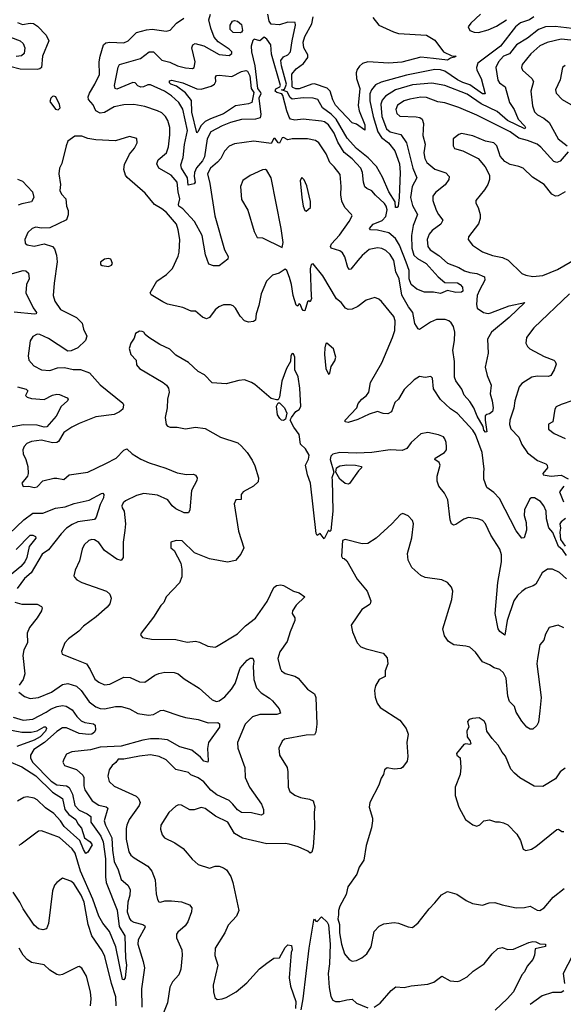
# Model space of a CAD drawing. Extents: x 1443846 to 1577407, y 839182 to 927291.
# Tile 140 of 256: x 1463601 to 1467481, y 898265 to 905295. Entities that reach past the tile are written whole.
import ezdxf

# ---------------------------------------------------------------- set-up
doc = ezdxf.new("R2010")
doc.units = 0

msp = doc.modelspace()

# ---------------------------------------------------------------- linework, layer by layer
at = {"layer": '0CON20XD'}
for points in [[(1464726.2, 904965), (1464785, 904950.9), (1464835, 904946.9), (1464846.9, 904953.1), (1464853.1, 904995), (1464829.1, 905095), (1464835.7, 905115), (1464853.8, 905126.2), (1464915, 905108.2), (1465025, 905045.6), (1465095, 905040), (1465113.8, 905055), (1465113.8, 905065), (1465096, 905085), (1465018.2, 905138.2), (1464989.6, 905169.6), (1464964.1, 905234.1), (1464951.3, 905295), (1464962, 905335)], [(1467271.5, 905315), (1467240.9, 905295), (1467175, 905271.6), (1467139.1, 905245), (1467033.3, 905105), (1466871.4, 904985), (1466862.4, 904955), (1466863.5, 904935), (1466895.8, 904875), (1466924.4, 904765.6), (1466905, 904766.5), (1466815, 904829.8), (1466765, 904845.7), (1466725, 904864.8), (1466635, 904927.1), (1466605, 904936.5), (1466565, 904938.6), (1466361.8, 904898.2), (1466181, 904849), (1466140.1, 904829.9), (1466112.7, 904795), (1466100.7, 904765), (1466099.6, 904715), (1466124, 904605), (1466158.4, 904495), (1466184.1, 904454.1), (1466232.5, 904415), (1466279.2, 904359.2), (1466311.1, 904265), (1466316.4, 904203.6), (1466308.9, 904025), (1466303.3, 903965), (1466295, 903954.7), (1466284.1, 903955), (1466280.7, 903995), (1466235.3, 904065), (1466191.2, 904171.2), (1466147.3, 904247.3), (1466088.1, 904308.1), (1466005, 904376.3), (1465938.6, 904448.6), (1465858.9, 904585), (1465825, 904619.8), (1465763.4, 904665), (1465727.8, 904725), (1465695.3, 904735.3), (1465625, 904737.3), (1465545, 904727.8), (1465530.6, 904740.6), (1465509.9, 904779.9), (1465470, 904795), (1465490.9, 904799.1), (1465504.7, 904835), (1465468.7, 904965), (1465465.5, 905004.5), (1465485, 905030.9), (1465515.6, 905045), (1465533.9, 905065), (1465545.2, 905145), (1465569.1, 905255), (1465567.1, 905275), (1465515, 905277.3), (1465455, 905259.2), (1465395, 905264.3), (1465380.4, 905285), (1465373, 905335)], [(1466890.8, 905335), (1466820.1, 905269.9), (1466802.5, 905245), (1466815, 905218.6), (1466845, 905206.4), (1466875, 905204.5), (1466945, 905222.5), (1467005, 905250), (1467075, 905295.3)], [(1463585.2, 905275.2), (1463620.5, 905260.5), (1463675, 905270.5), (1463698.5, 905268.5), (1463728.7, 905248.7), (1463789.6, 905185), (1463808, 905145), (1463763.5, 905035), (1463755.5, 904955), (1463745.2, 904944.8), (1463725, 904938.8), (1463605, 904941.6), (1463455, 904980.9)], [(1467515, 904351.2), (1467458.8, 904285), (1467435, 904274.7), (1467413.4, 904283.4), (1467320.8, 904385), (1467295, 904405.3), (1467225, 904433.7), (1467165, 904449.4), (1467101.2, 904495), (1466865, 904612.5), (1466735, 904667.5), (1466635, 904702.1), (1466585, 904708.8), (1466505, 904740.4), (1466465, 904741.6), (1466385, 904728.4), (1466346, 904715), (1466297.1, 904685), (1466286.5, 904655), (1466291.9, 904625), (1466315, 904605.6), (1466432, 904602), (1466456.9, 904596.9), (1466474.3, 904585), (1466483.5, 904555), (1466477.6, 904467.6), (1466494.6, 904405.4), (1466485.7, 904345), (1466492.8, 904305), (1466506.4, 904276.4), (1466565, 904227.7), (1466642.2, 904202.2), (1466667.1, 904175), (1466664.3, 904155), (1466638.6, 904115), (1466569.3, 904060.7), (1466549.4, 904035), (1466549.4, 904005), (1466574.4, 903935), (1466590, 903905), (1466622.2, 903865), (1466607.8, 903835), (1466545, 903791.1), (1466524.5, 903765), (1466510, 903725), (1466513.8, 903675), (1466531.6, 903651.6), (1466592.7, 903612.7), (1466655, 903556.1), (1466735.8, 903525.8), (1466775, 903502.5), (1466815, 903490), (1466865, 903483.8), (1466918.2, 903458.2), (1466921.5, 903435), (1466882, 903365), (1466867.2, 903325), (1466860.9, 903260.9), (1466866.7, 903235), (1466910.8, 903205), (1466945, 903197.5), (1466965, 903201.3), (1467095, 903252.5), (1467207.5, 903275), (1467095, 903170), (1466968.5, 903065), (1466940.5, 903015), (1466945.7, 902915), (1466923.8, 902815), (1466937.5, 902755), (1466966.6, 902685), (1466958.5, 902625), (1466974.3, 902575), (1466980, 902525), (1466975, 902497.5), (1466955, 902480), (1466935, 902477.5), (1466923.6, 902466.4), (1466922.5, 902435), (1466935, 902352.5), (1466925, 902351.4), (1466915, 902363.5), (1466909.7, 902389.7), (1466866.1, 902465), (1466843.7, 902523.7), (1466815, 902570), (1466774.7, 902614.7), (1466757.3, 902657.3), (1466715, 902716.2), (1466705, 902742.5), (1466704.7, 902855), (1466692.5, 902935), (1466705.2, 903005), (1466707.3, 903065), (1466697.1, 903105), (1466681, 903131), (1466665, 903145.3), (1466638.8, 903155), (1466576.5, 903153.5), (1466533.8, 903136.2), (1466455, 903084.3), (1466445, 903088), (1466422.5, 903125), (1466406.7, 903205), (1466376.6, 903245), (1466328.8, 903328.8), (1466308.8, 903445), (1466285.3, 903495.3), (1466271.6, 903575), (1466245, 903618.9), (1466215, 903647.8), (1466185, 903661.8), (1466155, 903666.4), (1466095.3, 903654.7), (1466045, 903612.7), (1466015.4, 903575), (1465965, 903514.2), (1465955, 903510.8), (1465942.5, 903525), (1465921, 903601), (1465905, 903630.5), (1465885.6, 903645.6), (1465824.7, 903664.7), (1465819.2, 903675), (1465825.8, 903695), (1465882.6, 903757.4), (1465951.8, 903855), (1465972.9, 903895), (1465970, 903905), (1465922.1, 903955), (1465899.2, 903999.2), (1465892.7, 904045), (1465895.9, 904105), (1465889.2, 904189.2), (1465845.6, 904245), (1465813.5, 904275), (1465787.7, 904337.7), (1465735.6, 904415), (1465712.2, 904432.2), (1465655, 904445.4), (1465545, 904444.6), (1465515, 904437.1), (1465485, 904453.3), (1465475, 904452.5), (1465455, 904413.8), (1465445, 904416.7), (1465425, 904446.7), (1465414.1, 904445.9), (1465395, 904411.2), (1465271.5, 904428.5), (1465135, 904408.5), (1465095, 904392.9), (1465062.6, 904357.4), (1465035.5, 904305), (1465013.1, 904276.9), (1464961.5, 904235), (1464942.3, 904195), (1464958.7, 904125), (1464993.9, 903895), (1465063.1, 903653.1), (1465088.9, 903605), (1465085.5, 903584.5), (1465025, 903538), (1464985, 903538), (1464950, 903550), (1464927.5, 903617.5), (1464904.1, 903755), (1464849.1, 903855), (1464765.1, 903945.1), (1464736.7, 903965), (1464733.5, 903975), (1464744.3, 904015), (1464731.7, 904065), (1464724.7, 904135), (1464682.5, 904185), (1464595, 904234.5), (1464579.2, 904265), (1464588.1, 904295), (1464649.4, 904345), (1464663.1, 904386.9), (1464672.4, 904472.4), (1464671.5, 904525), (1464657.3, 904575), (1464641.1, 904605), (1464615, 904629.5), (1464583.8, 904645), (1464493.3, 904675), (1464415, 904689.1), (1464345, 904687.3), (1464275, 904673.3), (1464205, 904631.8), (1464175, 904628.4), (1464145.2, 904645.2), (1464125, 904687.5), (1464091.2, 904725), (1464089.3, 904745), (1464098.2, 904771.8), (1464137.5, 904835), (1464169.6, 904905), (1464167.1, 904995), (1464174.6, 905035), (1464198.5, 905115), (1464215, 905129.4), (1464245, 905134.2), (1464345, 905131.1), (1464375.3, 905144.7), (1464435.2, 905204.8), (1464505, 905223.1), (1464546.6, 905226.6), (1464645, 905212.9), (1464675, 905221.4), (1464720.5, 905269.5), (1464772.9, 905305)], [(1465175, 905202.4), (1465125, 905204.7), (1465104, 905224), (1465103.3, 905255), (1465120.8, 905285), (1465135, 905289.5), (1465155, 905284.5), (1465185, 905260), (1465191.9, 905218.1), (1465185, 905206.2), (1465175, 905202.4)], [(1466121.8, 905311.8), (1466165, 905255.6), (1466268, 905208), (1466305, 905197.1), (1466505.8, 905184.2), (1466565, 905148), (1466626.4, 905066.4), (1466685, 905037.5), (1466715.7, 905035.7), (1466705, 905027.5), (1466675, 905020.8), (1466655, 905006.2), (1466555, 905017.6), (1466465, 905027.5), (1466328.8, 904991.2), (1466235, 904984.7), (1466085.9, 904994.1), (1466048.5, 904981.5), (1466025.6, 904964.4), (1466009.9, 904940.1), (1466003.2, 904915), (1466006.1, 904875), (1466027.8, 904805), (1466018, 904682), (1466025.2, 904645), (1466065.4, 904545), (1466065, 904507.5), (1466005, 904549.5), (1465975, 904558.6), (1465855, 904684.5), (1465835, 904724.2), (1465817.3, 904785), (1465796.1, 904806.1), (1465705, 904838.3), (1465685, 904835.8), (1465595, 904801.2), (1465571, 904801), (1465550.3, 904810.3), (1465545.8, 904815), (1465542.7, 904907.3), (1465573.8, 904945), (1465627.5, 904982.5), (1465656.7, 905025), (1465657.5, 905045), (1465629.3, 905095), (1465624.8, 905135), (1465635.2, 905175), (1465685, 905266.5), (1465696.5, 905315)], [(1467585, 905227.1), (1467423.6, 905246.4), (1467355, 905244.2), (1467304.3, 905225.7), (1467225.8, 905164.2), (1467147.1, 905115), (1467097.6, 905052.4), (1467055, 905034.6), (1467017.9, 904995), (1466999.2, 904955), (1467015, 904864), (1467026.9, 904845), (1467065.5, 904815), (1467096.6, 904705), (1467130.8, 904655), (1467158.7, 904585), (1467207.7, 904535), (1467212.5, 904525), (1467206, 904515), (1467082.1, 904575), (1467008.7, 904638.7), (1466894.4, 904694.4), (1466795, 904764.3), (1466635, 904825.3), (1466541.8, 904841.8), (1466405, 904829.3), (1466284.5, 904795), (1466211.4, 904748.6), (1466188.7, 904721.3), (1466177.6, 904692.4), (1466185, 904604.3), (1466220, 904515), (1466245, 904495.7), (1466321.5, 904475), (1466362.2, 904415), (1466406.2, 904236.2), (1466436, 904165), (1466402, 904105), (1466390.2, 904025), (1466405, 903968.9), (1466440.9, 903905), (1466409.1, 903825), (1466398.5, 903755), (1466400.3, 903665), (1466415.2, 903615), (1466439.8, 903589.8), (1466501.9, 903555), (1466589.2, 903459.2), (1466635, 903420), (1466725, 903416), (1466744.6, 903405), (1466760.6, 903385), (1466765, 903357.5), (1466755, 903350), (1466715, 903348.1), (1466655, 903360.8), (1466605, 903341.4), (1466555, 903349.5), (1466489.7, 903349.7), (1466435, 903370.4), (1466395, 903404.8), (1466381.6, 903445), (1466380, 903505), (1466360.3, 903565), (1466312.3, 903685), (1466283.1, 903733.1), (1466235, 903774.3), (1466155, 903792.8), (1466104.6, 903794.6), (1466098, 903805), (1466124.4, 903835), (1466187.6, 903862.4), (1466215, 903889.4), (1466225, 903936.7), (1466217, 903965), (1466204, 903984), (1466141.2, 904041.2), (1466115, 904074.4), (1466078.8, 904088.8), (1466065, 904102.9), (1466054.2, 904134.2), (1466048.9, 904205), (1466037.1, 904235), (1465975, 904302.7), (1465916.1, 904346.1), (1465871.6, 904421.6), (1465845, 904485.4), (1465805, 904545.3), (1465775.5, 904565), (1465755, 904570.2), (1465625, 904583.8), (1465565, 904577.5), (1465535, 904585.5), (1465525, 904599.1), (1465507.1, 904645), (1465479.6, 904755), (1465471.8, 904765), (1465435.4, 904775.4), (1465424.4, 904785), (1465428.6, 904801.4), (1465457.1, 904815), (1465462.9, 904825), (1465398.8, 905048.8), (1465393.1, 905115), (1465365, 905155.8), (1465345, 905171.2), (1465315, 905143.8), (1465275, 905156.7), (1465265, 905147.5), (1465253.1, 905105), (1465256.2, 905065), (1465278.7, 904965), (1465297.1, 904805), (1465320.4, 904775), (1465321.4, 904765), (1465307.1, 904735), (1465321.5, 904618.5), (1465316.1, 904593.9), (1465285, 904583.8), (1465185, 904583.2), (1465105, 904562), (1465045, 904538.1), (1464964.5, 904495), (1464937.9, 904445), (1464919.3, 904315), (1464905, 904287.9), (1464862.9, 904237.1), (1464849.5, 904205), (1464846.2, 904176.2), (1464854.1, 904135), (1464846.6, 904123.4), (1464803.4, 904113.4), (1464797.7, 904165), (1464754.7, 904235), (1464751.4, 904258.6), (1464768.6, 904311.4), (1464777.3, 904405), (1464797.8, 904505), (1464765.7, 904655.7), (1464737.1, 904705), (1464685, 904752.7), (1464634.5, 904785), (1464535, 904831.1), (1464515, 904830.7), (1464485, 904815.3), (1464465, 904812.9), (1464445, 904822), (1464425, 904844.6), (1464407.1, 904847.1), (1464295, 904800), (1464282, 904805), (1464278.1, 904825), (1464303.8, 904956.2), (1464312.9, 904975), (1464462.4, 905017.6), (1464525, 905066.5), (1464555, 905066.7), (1464615, 905006.8), (1464671.8, 904991.8), (1464726.2, 904965)], [(1463535, 905171.4), (1463605, 905143.3), (1463624.3, 905125), (1463637.5, 905095), (1463632.2, 905055), (1463612.6, 905037.4), (1463575, 905033.2)], [(1467605, 905142.1), (1467465, 905155.7), (1467367, 905133), (1467315, 905109.3), (1467248.8, 905051.2), (1467187.8, 904975), (1467182.2, 904955), (1467189.5, 904935), (1467256.5, 904875), (1467269.1, 904855), (1467249.5, 904785), (1467260.7, 904680.7), (1467275, 904637.5), (1467298.1, 904615), (1467341.5, 904591.5), (1467380.7, 904560.7), (1467445.4, 904445), (1467509.4, 904395)], [(1467495, 904967.5), (1467475.7, 904954.3), (1467459.1, 904865), (1467426.7, 904795), (1467430.4, 904770.4), (1467474, 904725), (1467535, 904690.6)], [(1464865, 904488), (1464828.7, 904635), (1464827.1, 904717.1), (1464784, 904774), (1464719.8, 904819.8), (1464680.5, 904835), (1464670.4, 904845), (1464670.4, 904859.6), (1464685.6, 904864.4), (1464764.7, 904845.3), (1464865, 904802.4), (1464895, 904798.4), (1464968.5, 904821.5), (1464991.8, 904835), (1465000.9, 904855), (1464999.5, 904885), (1465005, 904897.5), (1465025, 904900), (1465115, 904888.7), (1465185, 904926.4), (1465215, 904932.4), (1465228, 904928), (1465242.7, 904895), (1465253.8, 904805), (1465273.2, 904775), (1465257.6, 904705), (1465234.7, 904695.3), (1465140, 904680), (1465055, 904623.2), (1464963, 904587), (1464925, 904568), (1464892.9, 904537.1), (1464875, 904496.7), (1464865, 904488)], [(1463875, 904652.5), (1463890, 904665), (1463885, 904690), (1463857.5, 904745), (1463845, 904750), (1463835, 904746.7), (1463822.5, 904735), (1463815, 904710), (1463855, 904657.5), (1463875, 904652.5)], [(1467494.5, 904065.5), (1467445, 904037.1), (1467425, 904034.4), (1467400.4, 904050.4), (1467345, 904118.6), (1467260.9, 904170.9), (1467195, 904234.3), (1467165, 904248.1), (1467102.4, 904262.4), (1467063.1, 904283.1), (1467030.3, 904320.3), (1467024.2, 904344.2), (1467005.7, 904395), (1466986, 904415), (1466925, 904428.9), (1466835, 904465.6), (1466755, 904482.5), (1466735, 904476), (1466695.9, 904444.1), (1466694, 904395), (1466703.8, 904375), (1466765, 904359.2), (1466874, 904305), (1466924, 904245), (1466955.5, 904185), (1466954.7, 904155.3), (1466941.5, 904118.5), (1466919.1, 904080.9), (1466856.2, 904003.8), (1466856.2, 903985), (1466873.2, 903953.2), (1466887.1, 903905), (1466888.5, 903875), (1466875, 903837.5), (1466804.2, 903745), (1466801.9, 903725), (1466832, 903685), (1466905, 903636.7), (1466975, 903611.1), (1467046.4, 903596.4), (1467088.7, 903578.7), (1467185, 903484.2), (1467215, 903470.6), (1467265, 903460.5), (1467335, 903468.2), (1467439.5, 903510.5), (1467575, 903590)], [(1466914.4, 902065.6), (1466916.9, 902085), (1466901.9, 902205), (1466854.5, 902334.5), (1466835, 902363.6), (1466725, 902482.5), (1466675, 902516.7), (1466604.6, 902584.6), (1466555, 902660), (1466546.9, 902735), (1466535, 902747.5), (1466495, 902741.4), (1466455, 902746.9), (1466416, 902725), (1466345, 902655.8), (1466305.8, 902585), (1466277.9, 902562.1), (1466254.1, 902495.9), (1466228.6, 902481.4), (1466194.4, 902484.4), (1466155, 902498), (1466095, 902479.2), (1466015, 902441.2), (1465945, 902420), (1465923.9, 902423.9), (1465923.3, 902435), (1466006.7, 902525), (1466017.5, 902555), (1466043.8, 902585), (1466077.1, 902612.9), (1466094.2, 902635.8), (1466105.5, 902705), (1466185.9, 902844.1), (1466263.1, 903025), (1466277.8, 903075), (1466280, 903145), (1466271.1, 903175), (1466183.8, 903283.8), (1466165, 903299.4), (1466135, 903311.4), (1466075, 903292.9), (1466015, 903248.1), (1465975, 903227.8), (1465945.5, 903225.5), (1465926, 903235), (1465895, 903276), (1465863.2, 903303.2), (1465765.8, 903465.8), (1465695, 903552), (1465682.2, 903547.8), (1465674.7, 903515.3), (1465681.3, 903321.3), (1465683.8, 903305), (1465675, 903280), (1465665, 903287.5), (1465655, 903280), (1465635, 903217.5), (1465625, 903220), (1465614.2, 903234.2), (1465605, 903260), (1465595, 903270), (1465585, 903250), (1465575, 903257.5), (1465553.7, 903325), (1465541.6, 903405), (1465526.1, 903455), (1465507.8, 903505), (1465495, 903514), (1465452.5, 903485), (1465405, 903472), (1465362.4, 903427.6), (1465325, 903337.5), (1465308.2, 903255), (1465288.2, 903195), (1465285, 903150), (1465269.3, 903140.7), (1465235, 903136.2), (1465205, 903144.2), (1465175, 903178.6), (1465141.9, 903235), (1465125, 903251.9), (1465105, 903260), (1465055, 903260), (1465021.2, 903245), (1464995, 903224), (1464955, 903170), (1464935, 903160), (1464905, 903171.4), (1464855, 903214.4), (1464825, 903213.5), (1464765, 903240), (1464655, 903264.4), (1464621.9, 903281.9), (1464540, 903330), (1464532, 903345), (1464580.6, 903429.4), (1464649.4, 903475), (1464690.3, 903519.7), (1464732.1, 903607.9), (1464739.2, 903635), (1464742.9, 903725), (1464732.7, 903795), (1464719.1, 903835), (1464647.8, 903917.8), (1464615, 903945.7), (1464562, 903975), (1464496.6, 904056.6), (1464368, 904168), (1464355.4, 904185.4), (1464343.6, 904225), (1464348.7, 904261.3), (1464384.5, 904335.5), (1464420.9, 904379.1), (1464440, 904415), (1464435.9, 904445.9), (1464385, 904462), (1464285, 904429.4), (1464145, 904437.1), (1464088.1, 904448.1), (1464045, 904463.3), (1463995, 904462.5), (1463945, 904427.5), (1463931.4, 904395), (1463900.9, 904269.1), (1463884, 904235), (1463879.2, 904195), (1463890.7, 904119.3), (1463887.1, 904075), (1463899.4, 904049.4), (1463928.9, 904015), (1463933.5, 903965), (1463946.5, 903933.5), (1463947.5, 903902.5), (1463935, 903866.7), (1463815, 903809.2), (1463755, 903807.1), (1463715, 903812.9), (1463690, 903805), (1463658.6, 903775), (1463636, 903725), (1463640.5, 903700.5), (1463655, 903688), (1463705, 903678.1), (1463775, 903695.8), (1463835, 903676.2), (1463848.3, 903658.3), (1463863.5, 903615), (1463866.9, 903566.9), (1463845.6, 903415), (1463840.6, 903325), (1463851.9, 903285), (1463891.2, 903225), (1464005, 903170), (1464047.3, 903127.3), (1464056.7, 903085), (1464080, 903035), (1464071.2, 903005), (1464015, 902952.5), (1463968.3, 902931.7), (1463945, 902928.6), (1463805, 903020), (1463745, 903048), (1463725, 903048.8), (1463695, 903033.8), (1463675, 903002.5), (1463660.8, 902895), (1463665, 902863.3), (1463701.2, 902825), (1463755, 902794.4), (1463815, 902789.4), (1463871.3, 902808.7), (1463921.2, 902811.2), (1463981.9, 902798.1), (1464035, 902798.5), (1464098.8, 902775), (1464175, 902687.5), (1464337, 902557), (1464341.1, 902545), (1464335.7, 902515), (1464314.2, 902495), (1464275, 902476.2), (1464145, 902459.4), (1464025, 902411.4), (1463973.8, 902386.2), (1463915, 902347.1), (1463876.7, 902283.3), (1463865, 902275.5), (1463834.7, 902274.7), (1463755, 902293.8), (1463685, 902283.3), (1463650.9, 902269.1), (1463631.9, 902248.1), (1463622.7, 902225), (1463624.6, 902194.6), (1463644.6, 902154.6), (1463657.5, 902105), (1463660.6, 902055), (1463655.8, 902035), (1463616.7, 901985), (1463625, 901963.3), (1463665, 901964.2), (1463705, 901955.8), (1463725, 901960), (1463765, 902002.9), (1463845, 902021.4), (1463865, 902022.9), (1463915, 902012), (1463952.5, 902045), (1464085.8, 902064.2), (1464214.6, 902125.4), (1464288.6, 902165), (1464345, 902220.6), (1464365, 902231.4), (1464403.3, 902195), (1464465, 902156.9), (1464525, 902131.9), (1464643.8, 902093.8), (1464725, 902060.5), (1464792.3, 902047.7), (1464840.5, 902050.5), (1464855, 902043.3), (1464868, 902025), (1464864, 902005), (1464826.4, 901933.6), (1464814.2, 901795.8), (1464805, 901774), (1464775, 901774.3), (1464715, 901801.9), (1464689.4, 901825), (1464657.6, 901867.6), (1464585, 901900.9), (1464486.6, 901913.4), (1464435, 901898.5), (1464355, 901859.4), (1464338.6, 901845), (1464330, 901825), (1464331.1, 901811.1), (1464347.1, 901785), (1464355.8, 901695), (1464351.7, 901648.3), (1464338.1, 901565), (1464339.2, 901455), (1464325, 901433.8), (1464295, 901444), (1464206, 901505), (1464165, 901561.4), (1464135, 901581.9), (1464115, 901583.1), (1464095, 901575.6), (1464060.8, 901545), (1464045.7, 901515), (1464028.3, 901431.7), (1463995.9, 901364.1), (1463986.7, 901325), (1463991.2, 901315), (1464008.8, 901295), (1464045, 901275.8), (1464221.2, 901215), (1464244.4, 901194.4), (1464254.3, 901165), (1464242.9, 901125), (1464225, 901100), (1464147.6, 901032.4), (1464056, 900965), (1464021.7, 900928.3), (1463949.2, 900875), (1463922.9, 900845), (1463900, 900785), (1463903.8, 900765), (1463995, 900728.5), (1464077.5, 900695), (1464104.5, 900655), (1464137.7, 900587.7), (1464165, 900564.6), (1464205, 900545.5), (1464245, 900550), (1464345, 900600), (1464388.5, 900598.5), (1464455, 900567.1), (1464494.3, 900565.7), (1464565, 900614.4), (1464595, 900626.7), (1464637, 900637), (1464703.2, 900633.2), (1464731.2, 900625), (1464775, 900588.6), (1464882.6, 900522.6), (1464975, 900440), (1465005, 900427.8), (1465025, 900432.5), (1465065, 900460.5), (1465112.5, 900515), (1465137.7, 900555), (1465174.2, 900665.8), (1465225, 900722.2), (1465245, 900736.9), (1465265.8, 900735.8), (1465273.1, 900715), (1465268, 900678), (1465271.5, 900585), (1465290.8, 900525), (1465325, 900488.5), (1465385, 900451.4), (1465405, 900432.5), (1465453.8, 900375), (1465463.3, 900345), (1465435.4, 900334.6), (1465315, 900333.4), (1465262.4, 900317.6), (1465209.6, 900265), (1465155.6, 900135), (1465157.1, 900095), (1465206.9, 899955), (1465209.2, 899885), (1465242.2, 899815), (1465325.6, 899695), (1465340.6, 899655), (1465340, 899625), (1465324.3, 899615.7), (1465255, 899633.5), (1465185, 899634), (1465155, 899653.2), (1465122.6, 899695), (1465095, 899719.3), (1465008.2, 899761.8), (1464966.2, 899795), (1464915, 899853.8), (1464875, 899882.7), (1464823.1, 899903.1), (1464805, 899920), (1464715, 899941.5), (1464645, 900011.5), (1464595.3, 900035.3), (1464535, 900046.9), (1464455, 900037.9), (1464345, 900015.4), (1464304.5, 900015), (1464287.7, 899992.3), (1464259.8, 899970.2), (1464240.3, 899939.7), (1464230.5, 899895), (1464238.1, 899855), (1464275, 899822.5), (1464432.2, 899752.2), (1464449.4, 899735), (1464460, 899705), (1464454.5, 899685), (1464382.9, 899585), (1464364.7, 899545.3), (1464360.5, 899519.5), (1464360, 899445), (1464379.5, 899355), (1464395, 899330.6), (1464418.8, 899311.2), (1464515, 899251.4), (1464544.7, 899214.7), (1464568.2, 899155), (1464573.7, 899053.7), (1464583.6, 899013.6), (1464595, 898998), (1464605, 898994.4), (1464636.6, 899003.4), (1464685, 899004.5), (1464755, 898996.4), (1464812.5, 898975), (1464828.8, 898955), (1464827.5, 898925), (1464800, 898855), (1464781.2, 898825), (1464728.8, 898781.2), (1464720, 898765), (1464719.5, 898739.5), (1464759.2, 898655), (1464761.4, 898615), (1464750.6, 898515), (1464735.8, 898475), (1464692.5, 898425), (1464671.3, 898388.7), (1464655.6, 898275), (1464603.6, 898145)], [(1465475, 903668.8), (1465480.8, 903705), (1465467.5, 903805), (1465396.4, 904165), (1465365, 904219.2), (1465355, 904225.7), (1465335, 904222.9), (1465245, 904183.1), (1465193.5, 904146.5), (1465175.7, 904105), (1465185, 904012.5), (1465228.6, 903935), (1465275, 903782.5), (1465295, 903740), (1465335, 903736.7), (1465475, 903668.8)], [(1463585, 904157.3), (1463621.6, 904141.6), (1463691.9, 904065), (1463702, 904025), (1463685.5, 903994.5), (1463615, 903981.2), (1463589.8, 903970.2)], [(1465645, 903928), (1465676, 903955), (1465677.3, 903997.3), (1465649.3, 904109.3), (1465631.1, 904151.1), (1465615, 904167.5), (1465604, 904146), (1465615, 904026.2), (1465625, 903964), (1465635, 903934), (1465645, 903928)], [(1464235, 903533.8), (1464255, 903543.3), (1464262.5, 903555), (1464250, 903585), (1464235, 903590), (1464205, 903586.2), (1464177.5, 903565), (1464178.3, 903548.3), (1464189.3, 903539.3), (1464235, 903533.8)], [(1463515, 903474), (1463625.5, 903505.5), (1463645, 903503.1), (1463664.4, 903485), (1463667.5, 903445), (1463650, 903405), (1463644.5, 903345), (1463697.1, 903237.1), (1463720.6, 903205), (1463718.8, 903195), (1463706.9, 903193.1), (1463562, 903208)], [(1467525, 903336.9), (1467270.8, 903095), (1467217.5, 903025), (1467214.2, 902985), (1467225, 902961.2), (1467242, 902945), (1467345, 902891.5), (1467413.3, 902865), (1467423.8, 902855), (1467430, 902835), (1467416.9, 902795), (1467393.3, 902755), (1467375, 902748.6), (1467295, 902749.5), (1467257.5, 902742.5), (1467185, 902697.1), (1467165.3, 902674.7), (1467134.6, 902575), (1467127.7, 902522.3), (1467100.7, 902435), (1467098, 902405), (1467106.9, 902375), (1467163.2, 902315), (1467185, 902261.1), (1467225, 902202.7), (1467298.3, 902148.3), (1467356.2, 902125), (1467366.2, 902115), (1467368, 902095), (1467336, 902055), (1467338.8, 902045), (1467395, 902035.6), (1467465, 902042.9), (1467515, 902018)], [(1467505, 901302.1), (1467455, 901347.8), (1467405, 901372.9), (1467367.9, 901372.1), (1467330, 901345), (1467284.1, 901265.9), (1467266.6, 901253.4), (1467215, 901234.6), (1467185, 901213.8), (1467155, 901184.6), (1467127.6, 901145), (1467079.6, 901005), (1467065, 900900), (1467027.6, 900927.6), (1467015.5, 900945), (1466994, 901055), (1467013.4, 901276.6), (1467040.9, 901425), (1467040, 901475), (1467027.8, 901515), (1466962.9, 901615), (1466925, 901696.7), (1466905, 901718.8), (1466871.2, 901731.2), (1466805, 901740.6), (1466771.7, 901728.3), (1466715, 901690.6), (1466697.3, 901687.3), (1466684.3, 901695), (1466673.5, 901725), (1466657.4, 901867.4), (1466634, 901915), (1466593.8, 901965), (1466580.5, 902000.5), (1466580.8, 902035), (1466602.9, 902115), (1466595, 902132.5), (1466564, 902155), (1466565.9, 902164.1), (1466634.2, 902205), (1466646.4, 902225), (1466648.5, 902245), (1466646, 902276), (1466635, 902302.5), (1466625, 902315.8), (1466590.3, 902330.3), (1466515, 902347.8), (1466465, 902337.5), (1466395, 902276), (1466365, 902234.2), (1466330.9, 902219.1), (1466245.6, 902224.4), (1466115, 902205.5), (1466005, 902201.3), (1465885, 902205.8), (1465836.1, 902193.9), (1465822.2, 902177.8), (1465817.9, 902155), (1465842.5, 902065), (1465828.8, 902025), (1465831, 902011), (1465835.2, 901785), (1465821.7, 901648.3), (1465815, 901640), (1465805, 901650), (1465775, 901587.5), (1465745, 901627.5), (1465725, 901612.5), (1465716.1, 901626.1), (1465676.1, 901985), (1465654.6, 902045), (1465640, 902115), (1465661.6, 902158.4), (1465667.5, 902185), (1465640.8, 902230.8), (1465606, 902265), (1465595, 902332.5), (1465557.5, 902385), (1465532.5, 902435), (1465540, 902455), (1465572, 902498), (1465595, 902512.5), (1465607.2, 902532.8), (1465599.7, 902665), (1465588.5, 902745), (1465564.3, 902795), (1465565, 902886.7), (1465555, 902908.8), (1465545, 902912.5), (1465536.7, 902895), (1465533.8, 902855), (1465505.7, 902804.3), (1465472.9, 902715), (1465455, 902600), (1465445, 902580), (1465435, 902580), (1465395, 902590), (1465280.3, 902690.3), (1465255, 902706), (1465205, 902723.3), (1465165, 902720), (1465075, 902696.2), (1464975, 902702.5), (1464920.2, 902760.2), (1464875, 902784), (1464805, 902848), (1464715, 902900), (1464672.2, 902942.2), (1464600, 902975), (1464522.5, 903025), (1464497, 903047), (1464487.5, 903065), (1464475, 903070), (1464455, 903072.5), (1464427.5, 903055), (1464418.3, 903021.7), (1464393.2, 902986.8), (1464382.6, 902947.4), (1464394.7, 902904.7), (1464431.9, 902865), (1464435, 902831.2), (1464455, 902804.4), (1464624, 902705), (1464649.2, 902685), (1464662, 902665), (1464668, 902635), (1464655.8, 902585), (1464654.3, 902525), (1464638, 902455), (1464646.2, 902405), (1464655, 902393.3), (1464675, 902386.2), (1464725, 902386.7), (1464785, 902374.2), (1464855, 902387.1), (1464925, 902376), (1465033.3, 902315), (1465156.7, 902275), (1465185, 902251.2), (1465224.1, 902204.1), (1465260.7, 902150.7), (1465279.5, 902109.5), (1465305.7, 902025), (1465304.1, 901995.9), (1465268.8, 901965), (1465195.4, 901924.6), (1465181.9, 901905), (1465181.2, 901868.8), (1465143.3, 901866.7), (1465131.4, 901838.6), (1465162.6, 901642.6), (1465200, 901525), (1465179.8, 901480.2), (1465140, 901435), (1465085, 901422.5), (1464955, 901445.7), (1464849.1, 901489.1), (1464760, 901575), (1464717, 901577), (1464680, 901565), (1464680, 901525), (1464702.5, 901505), (1464750, 901415), (1464757.7, 901372.3), (1464757.7, 901317.7), (1464742, 901275), (1464646.6, 901173.4), (1464629.2, 901135), (1464607.1, 901112.9), (1464555, 901030), (1464466.7, 900915), (1464463.6, 900903.6), (1464477.5, 900885), (1464541.2, 900871.2)], [(1465805, 902764), (1465815, 902772.5), (1465825, 902820), (1465851.2, 902858.8), (1465858, 902885), (1465841.2, 902945), (1465793.3, 902986.7), (1465785, 902982.5), (1465777.8, 902952.2), (1465775.7, 902905), (1465786, 902805), (1465805, 902764)], [(1463585, 902673.3), (1463647.7, 902657.7), (1463658.6, 902645), (1463643, 902613), (1463655, 902600.9), (1463685, 902590.3), (1463775, 902584.6), (1463835.8, 902615), (1463865, 902622.1), (1463885, 902620), (1463940, 902595), (1463946.2, 902585), (1463941.2, 902575), (1463895.7, 902534.3), (1463861.6, 902465), (1463795, 902387.6), (1463775, 902386.5), (1463725, 902401), (1463627.2, 902402.8), (1463535.2, 902384.8)], [(1467633.8, 902605), (1467465, 902548.9), (1467429.7, 902530.3), (1467420, 902515), (1467406.6, 902423.4), (1467375, 902407.5), (1467375, 902372.5), (1467415, 902340), (1467495, 902305.7)], [(1465485, 902432.5), (1465470, 902435), (1465457, 902447), (1465440, 902475), (1465433.3, 902535), (1465445, 902560), (1465455, 902560), (1465490, 902525), (1465507.5, 902485), (1465497, 902443), (1465485, 902432.5)], [(1465945, 901978), (1465925, 901984), (1465885.8, 902015), (1465858.1, 902065), (1465861.1, 902095), (1465885, 902110.7), (1465935, 902115.9), (1465996.7, 902115), (1466040, 902105), (1466041.2, 902095), (1466020, 902075), (1465955, 901983.8), (1465945, 901978)], [(1467505, 901468.6), (1467478.1, 901508.1), (1467447.5, 901535), (1467406.7, 901635), (1467378.3, 901668.3), (1467362, 901732), (1467358.5, 901785), (1467343.1, 901825), (1467317.8, 901855), (1467275, 901881.3), (1467255, 901882.3), (1467243.3, 901875), (1467203.5, 901796.5), (1467202.1, 901755), (1467216.4, 901705), (1467219.7, 901650.3), (1467202.5, 901595), (1467185, 901592.5), (1467145, 901646.2), (1467026.1, 901876.1), (1466985, 901920), (1466934.3, 901955), (1466912.9, 902015), (1466914.4, 902065.6)], [(1467485, 901964.2), (1467454.4, 901925), (1467483.1, 901853.1)], [(1463525.6, 901625), (1463629.1, 901725), (1463695, 901771.1), (1463765, 901772.4), (1463855, 901808.5), (1463925, 901818.2), (1463989.8, 901840.2), (1464096.9, 901865), (1464185, 901912.9), (1464195, 901914.2), (1464201.1, 901905), (1464198.2, 901881.8), (1464175.3, 901834.7), (1464146.8, 901743.2), (1464135, 901725.6), (1464015, 901709.8), (1463975, 901692.1), (1463935.4, 901665), (1463896.2, 901625), (1463805, 901510), (1463761, 901479), (1463683.2, 901346.8), (1463634.4, 901305), (1463581.5, 901235)], [(1466375, 901437.5), (1466369.4, 901485), (1466400, 901595), (1466412, 901695), (1466405, 901720), (1466375, 901753.3), (1466335, 901770), (1466318.3, 901761.7), (1466256.7, 901695), (1466145, 901593.8), (1466085, 901556.2), (1466045, 901554), (1465925, 901583.8), (1465905, 901577.5), (1465897.1, 901465), (1465905, 901450), (1465918, 901448), (1465935, 901432.5), (1466010.3, 901300.3), (1466080, 901215), (1466106.2, 901145), (1466103.3, 901125), (1466095, 901116.7), (1466043.8, 901085), (1465967, 900973), (1465976.2, 900925), (1466009.2, 900845), (1466035, 900818), (1466074.4, 900804.4), (1466195, 900773.3), (1466225, 900740), (1466227.5, 900695), (1466208.6, 900645), (1466210, 900605), (1466166.7, 900583.3), (1466140.9, 900539.1), (1466133.1, 900505), (1466137.7, 900457.7), (1466152, 900415), (1466175, 900384), (1466315, 900293.3), (1466358.8, 900235), (1466373.8, 900195), (1466364, 900135), (1466372, 900035), (1466367.7, 900002.3), (1466334.3, 899955.7), (1466322.1, 899947.9), (1466275, 899943.8), (1466225, 899953.8), (1466205, 899940), (1466196.7, 899905), (1466180.5, 899879.5), (1466165, 899830), (1466101.2, 899705), (1466096.4, 899673.6), (1466119.2, 899595), (1466119.2, 899575), (1466112, 899525), (1466075, 899400), (1466057.5, 899295), (1466024.6, 899245.4), (1466006.4, 899193.6), (1465944, 899105), (1465931.7, 899048.3), (1465885, 898966.7), (1465875.6, 898935), (1465877.5, 898905), (1465870.7, 898875), (1465883.9, 898835), (1465883.8, 898775), (1465898.1, 898695), (1465920, 898625), (1465953.3, 898585), (1465975, 898574), (1466005, 898578.8), (1466044.1, 898595.9), (1466078.8, 898625), (1466110, 898675), (1466132, 898785), (1466167.8, 898822.2), (1466200.9, 898839.1), (1466275, 898850), (1466305.7, 898845.7), (1466375, 898818), (1466405.9, 898814.1), (1466445, 898846.7), (1466523.2, 898946.8), (1466565, 898990), (1466612.4, 899047.6), (1466655, 899071.2), (1466721.7, 899051.7), (1466787.3, 899007.3), (1466834.1, 898984.1), (1466904.2, 898974.2), (1466951.3, 898988.7), (1466992.7, 898992.7), (1467045, 898974.4), (1467145, 898954.2), (1467205, 898956.2), (1467245, 898966.7), (1467295, 898938), (1467315, 898934.2), (1467345, 898954.4), (1467408.6, 899031.4), (1467487, 899093)], [(1467496.7, 901733.3), (1467465, 901710), (1467457.1, 901695), (1467461.9, 901665), (1467455.9, 901635.9), (1467462.5, 901585), (1467495, 901536.2)], [(1463575, 901511.3), (1463675, 901614.6), (1463695, 901615.4), (1463713.1, 901605), (1463715, 901594.3), (1463668.8, 901535), (1463651.7, 901455), (1463637.4, 901425), (1463608.9, 901391.1), (1463525, 901321.1)], [(1467485, 900953.3), (1467445, 900972.5), (1467380, 900955), (1467355, 900907.5), (1467342, 900865), (1467315, 900832.5), (1467296.9, 900735), (1467293.5, 900695), (1467322.5, 900455), (1467315, 900360), (1467305, 900280), (1467293, 900257), (1467265, 900230), (1467245, 900230), (1467220, 900245), (1467185, 900286.7), (1467145, 900351.2), (1467132.1, 900392.1), (1467097.6, 900427.6), (1467084.6, 900465.4), (1467073.8, 900593.8), (1467055, 900632.5), (1467028.8, 900655), (1466987.4, 900667.4), (1466955, 900690), (1466905, 900710), (1466855, 900778.8), (1466815, 900814), (1466785, 900822.5), (1466700.9, 900830.9), (1466661.2, 900855), (1466633.8, 900895), (1466622, 900945), (1466685.8, 901155), (1466692, 901215), (1466683.9, 901243.9), (1466655.8, 901275.8), (1466615, 901296), (1466495, 901312), (1466465, 901326), (1466399.2, 901385), (1466375, 901437.5)], [(1464541.2, 900871.2), (1464715, 900869.4), (1464795, 900851.9), (1464855, 900858.9), (1464885, 900851.9), (1464943.2, 900823.2), (1464995, 900816), (1465005, 900820), (1465155, 900910.6), (1465212.5, 900967.5), (1465285, 901021.9), (1465367.9, 901142.1), (1465415, 901242), (1465435, 901255.8), (1465465, 901260.8), (1465485, 901256), (1465555, 901214.2), (1465595, 901204), (1465636.7, 901175), (1465574.7, 901115.3), (1465547.5, 901075), (1465546, 901055), (1465563.8, 901025), (1465564, 901005), (1465530.5, 900925), (1465510.9, 900855), (1465457.6, 900782.4), (1465443.5, 900735), (1465459.4, 900665), (1465469.4, 900645), (1465495, 900628.2), (1465565, 900607.9), (1465588.6, 900595), (1465654.4, 900514.4), (1465705, 900482.9), (1465715.7, 900455.7), (1465721.1, 900265), (1465715, 900207.5), (1465705, 900188.9), (1465645, 900187.5), (1465491.3, 900158.7), (1465474, 900145), (1465450, 900095), (1465456, 900045), (1465509.4, 899955), (1465515.6, 899925), (1465516, 899815), (1465528.8, 899785), (1465565, 899758), (1465605, 899740.8), (1465670.3, 899730.3), (1465695, 899718.8), (1465706.4, 899675), (1465701.9, 899635), (1465704.8, 899525.2), (1465695, 899387.5), (1465685, 899352.5), (1465675, 899343.3), (1465658.3, 899358.3), (1465589.5, 899389.5), (1465525, 899407.5), (1465495, 899412.5), (1465365, 899410.8), (1465190.7, 899450.7), (1465133.8, 899483.8), (1465085.8, 899565), (1464998.3, 899608.3), (1464925, 899664.4), (1464895, 899670.6), (1464845, 899654.4), (1464815, 899653.3), (1464755, 899688), (1464735, 899690), (1464715, 899680.8), (1464665, 899633.8), (1464608.8, 899545), (1464606, 899515), (1464617.5, 899475), (1464633.6, 899453.6), (1464707.7, 899417.7), (1464766.9, 899376.9), (1464795.7, 899345), (1464830.9, 899300.9), (1464875, 899264), (1464955, 899237.5), (1464995, 899252.5), (1465025, 899251.4), (1465055, 899240.8), (1465077.5, 899225), (1465106.7, 899176.7), (1465122.5, 899135), (1465164, 898935), (1465148, 898895), (1465089.1, 898830.9), (1465065.4, 898774.6), (1464995.7, 898665), (1464994.2, 898614.2), (1465016, 898545), (1464981.7, 898401.7), (1464983.9, 898353.9), (1464993.9, 898313.9), (1465010.7, 898300.7), (1465046.1, 898303.9), (1465075, 898313.3), (1465145, 898353.8), (1465222.1, 898417.9), (1465312.4, 898517.6), (1465365, 898558), (1465415, 898594), (1465455, 898597.5), (1465495, 898670), (1465515, 898690), (1465540, 898685), (1465546.7, 898655), (1465537.5, 898635), (1465523.8, 898455), (1465534, 898395), (1465571.2, 898285), (1465570, 898235)], [(1463566.9, 901136.9), (1463615, 901122.2), (1463725, 901122), (1463755.8, 901105.8), (1463761.2, 901095), (1463756.2, 901075), (1463724.3, 901025), (1463670, 900955), (1463654.2, 900915.8), (1463656.4, 900846.4), (1463630.8, 900795), (1463622, 900755), (1463638.2, 900625), (1463626, 900584), (1463595.7, 900545)], [(1463594, 900495), (1463635, 900463.1), (1463675, 900448.6), (1463735, 900456.9), (1463826.5, 900493.5), (1463905, 900547.5), (1463945, 900554.6), (1464005.7, 900535.7), (1464038.5, 900505), (1464096.7, 900425), (1464145, 900390), (1464175, 900377.9), (1464205, 900375.4), (1464285, 900390.9), (1464325, 900390.5), (1464385, 900374.4), (1464445, 900342.1), (1464519.2, 900330.8), (1464555, 900334.6), (1464605, 900361.9), (1464625, 900364.4), (1464744.2, 900325.8)], [(1463555, 900316.1), (1463625, 900294.8), (1463695, 900301.2), (1463788.4, 900351.6), (1463825, 900375.2), (1463867.8, 900392.2), (1463905, 900398.4), (1463932, 900395), (1463975, 900367.5), (1464009.2, 900319.2), (1464039.9, 900289.9), (1464065, 900277.5), (1464127.8, 900267.8), (1464139.1, 900259.1), (1464141.8, 900225), (1464135, 900207.8), (1464115, 900194.6), (1464095, 900191.3), (1464025, 900198.9), (1463935, 900238.1), (1463905, 900239.3), (1463865, 900214), (1463776.6, 900133.4), (1463700.8, 900085), (1463677.1, 900045), (1463677.3, 900025), (1463691.8, 899995), (1463825, 899857.9), (1463865, 899831.7), (1463935, 899824.2), (1463954.4, 899814.4), (1463976.5, 899766.5), (1463995, 899683.6), (1464025, 899651.6), (1464082.9, 899625), (1464108.4, 899605), (1464109.1, 899565), (1464179.3, 899465), (1464197.5, 899425), (1464213.8, 899305), (1464213.3, 899175), (1464218.4, 899135), (1464296.4, 898936.4), (1464310.9, 898820.9), (1464351.8, 898755), (1464356.4, 898595), (1464363.8, 898545), (1464352.5, 898455), (1464345, 898440.6), (1464335, 898441.5), (1464286.7, 898676.7), (1464242.4, 898785), (1464195, 898845.4), (1464166.1, 898895), (1464122.3, 899015), (1464034.3, 899215), (1463996.8, 899345), (1463975.5, 899375.5), (1463885, 899456), (1463755, 899504.4), (1463735, 899502.5), (1463610.5, 899409.5), (1463595, 899400)], [(1464744.2, 900325.8), (1464785, 900312.9), (1464875, 900298.6), (1464945, 900275.6), (1465015, 900276.9), (1465027.1, 900267.1), (1465025.8, 900245), (1464947.8, 900135), (1464942.1, 900092.1), (1464946.9, 900005), (1464942.5, 899995), (1464915, 900002), (1464890.4, 900030.4), (1464830.4, 900080.4), (1464744.1, 900104.1), (1464655, 900153), (1464595, 900161.2), (1464535, 900160), (1464479.3, 900150.7), (1464325, 900107.4), (1464175, 900100.6), (1464105, 900082.1), (1463971.7, 900068.3), (1463935, 900052), (1463914.5, 900015.5), (1463907.5, 899995), (1463919.7, 899969.7), (1464005, 899941.5), (1464050.1, 899900.1), (1464057.5, 899885), (1464059.3, 899825), (1464066.4, 899796.4), (1464118.8, 899718.8), (1464165, 899687.8), (1464216.7, 899675), (1464230.8, 899665), (1464204.7, 899574.7), (1464212.9, 899545), (1464258.1, 899455), (1464262.4, 899365), (1464275.2, 899285), (1464303.1, 899225), (1464325.9, 899155.9), (1464372.5, 899115), (1464389.2, 899085), (1464386.4, 899045), (1464371.5, 898995), (1464368.2, 898925), (1464385, 898877.1), (1464395, 898864.5), (1464415, 898852.9), (1464480, 898835), (1464494.3, 898825), (1464496.4, 898816.4), (1464445.5, 898725), (1464444.6, 898694.6), (1464482, 898572), (1464490.4, 898525), (1464470.9, 898375), (1464471.6, 898245)], [(1467495, 899951.2), (1467460, 899925), (1467426.2, 899875), (1467335, 899819.2), (1467273.7, 899823.7), (1467171.1, 899881.1), (1467134, 899915), (1467107.5, 899945), (1467068, 900038), (1467044, 900065), (1467016.2, 900115), (1466972.7, 900162.7), (1466936.2, 900215), (1466927.5, 900265), (1466916.4, 900286.4), (1466880.3, 900310.3), (1466832.5, 900305), (1466810.5, 900299.5), (1466798, 900285), (1466806, 900245), (1466792, 900218), (1466794.5, 900175), (1466815.6, 900145), (1466821.2, 900125), (1466815, 900120), (1466785, 900124.3), (1466770.3, 900119.7), (1466720, 900055), (1466722, 900045), (1466746, 900025), (1466749.2, 899955), (1466744, 899905), (1466710, 899815), (1466709.2, 899755), (1466735, 899672.5), (1466782.5, 899585), (1466835, 899546.7), (1466865, 899537.5), (1466885, 899546.7), (1466915, 899576.2), (1466955, 899582), (1466997, 899567), (1467025, 899568.8), (1467055, 899561.2), (1467085, 899546.2), (1467150.5, 899480.5), (1467175.9, 899435.9), (1467193.9, 899373.9), (1467215, 899363.3), (1467255, 899373.3), (1467285, 899391.2), (1467435, 899513.3), (1467446.2, 899516.2), (1467470, 899500), (1467485, 899498.8)], [(1463505, 900230), (1463615, 900208), (1463681.7, 900208.3), (1463725, 900217.5), (1463775, 900247.3), (1463786.2, 900246.2), (1463790.7, 900235), (1463785.2, 900215), (1463745.6, 900175), (1463705, 900151.1), (1463580.4, 900105)], [(1463536.1, 899995), (1463615, 899961.7), (1463715, 899897.5), (1463835, 899779.8), (1463905.2, 899735.2), (1463923.9, 899655), (1463951.2, 899621.2), (1464000.8, 899585), (1464015, 899552.9), (1464042.1, 899522.1), (1464063.3, 899453.3), (1464104, 899425), (1464117.1, 899405), (1464087.8, 899352.2), (1464073.1, 899343.1), (1464055, 899371.5), (1464029.3, 899435), (1463917.3, 899535), (1463892.5, 899575), (1463845, 899628.2), (1463785, 899668.8), (1463725, 899724.1), (1463705, 899737.1), (1463655, 899747.1), (1463629.3, 899740.7), (1463585, 899716.5)], [(1464290.3, 898255), (1464287.7, 898317.7), (1464255.4, 898415), (1464207.3, 898607.3), (1464188.2, 898648.2), (1464114.6, 898755), (1464088.6, 898835), (1464060.6, 898995), (1464039.4, 899045), (1463987.9, 899127.9), (1463964.6, 899144.6), (1463905, 899165.8), (1463864.5, 899135.5), (1463849.4, 899115), (1463835.4, 899074.6), (1463806.8, 898843.2), (1463792, 898805), (1463765, 898796.5), (1463734.2, 898805), (1463705, 898830.8), (1463625.8, 898945.8), (1463602.5, 898995), (1463555, 899066.2)], [(1465610.9, 898225), (1465624.6, 898305), (1465666.3, 898665), (1465700, 898865), (1465705, 898872.5), (1465715, 898860), (1465725, 898857.5), (1465755, 898890), (1465795, 898852.5), (1465805, 898832.5), (1465816.3, 898695), (1465811.5, 898555), (1465802.6, 898485), (1465809.2, 898385), (1465821.6, 898321.6), (1465835, 898294.3), (1465855, 898285.7), (1465885, 898284.5), (1465935, 898297.9), (1465975, 898300.8), (1466005, 898274), (1466085, 898239.4)], [(1466130, 898245), (1466175, 898273.8), (1466252.9, 898365), (1466285, 898390.8), (1466345, 898384.3), (1466395, 898396.1), (1466515, 898408.2), (1466556.9, 898423.1), (1466615, 898466.2), (1466673.6, 898433.6), (1466725, 898428.8), (1466743.8, 898433.8), (1466795, 898460.8), (1466837.5, 898502.5), (1466915.7, 898555), (1466973.5, 898626.5), (1467015, 898664.4), (1467045, 898671.1), (1467085.5, 898655.5), (1467125, 898658.8), (1467235, 898707.5), (1467264.5, 898714.5), (1467285, 898712.1), (1467315, 898697.9), (1467355.4, 898695.4), (1467355, 898677.5), (1467279.5, 898660.5), (1467275.8, 898615), (1467264.2, 898585), (1467223.2, 898536.8), (1467203.2, 898496.8), (1467184.3, 898475), (1467126.2, 898355), (1467081.8, 898305), (1466995, 898224.6)], [(1464105, 898253.3), (1464110.5, 898305), (1464106.2, 898355), (1464078.1, 898465), (1464045, 898524), (1464025, 898534), (1464015, 898532.5), (1463905, 898477.5), (1463885, 898472.9), (1463865, 898479.2), (1463815, 898510), (1463775, 898547.1), (1463685, 898564.2), (1463655, 898584.2), (1463625, 898615.6), (1463595.7, 898665)], [(1467547.2, 898612.8), (1467481.1, 898485), (1467489.2, 898415)], [(1467485, 898362.5), (1467465, 898350), (1467405, 898350), (1467331.2, 898325), (1467245, 898264.2)]]:
    msp.add_lwpolyline(points, dxfattribs=at)

doc.saveas('drawing.dxf')
